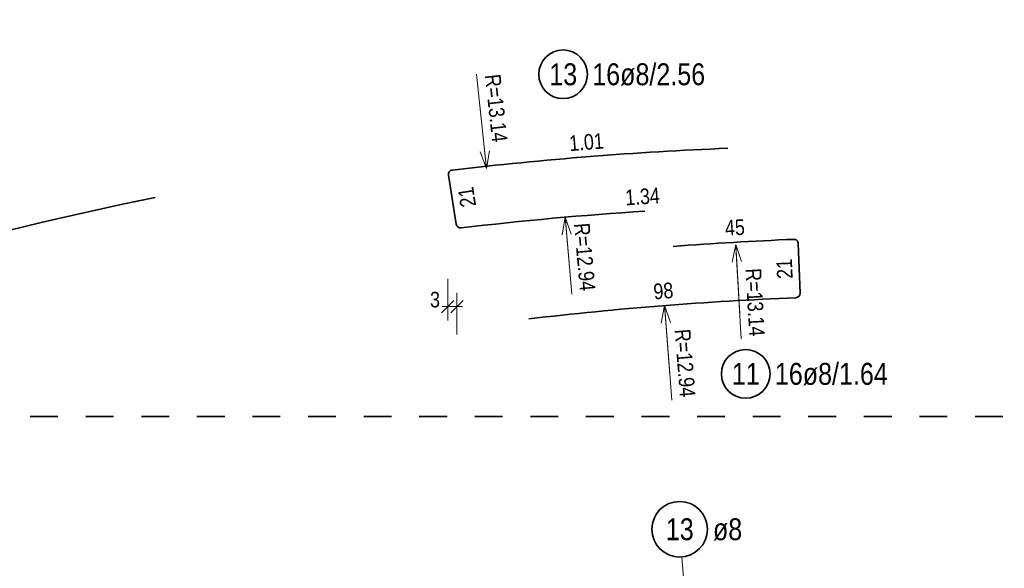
# Model space of a CAD drawing. Header units: millimetres. Extents: x -7.4 to 35.1, y -18.1 to 22.4.
# Tile 7 of 37: x 9.5 to 13.1, y 2.5 to 4.5. Entities that reach past the tile are written whole.
import ezdxf

# ---------------------------------------------------------------- set-up
doc = ezdxf.new("R2010")
doc.units = ezdxf.units.MM
doc.linetypes.add('HIDDEN', pattern=[0.375, 0.25, -0.125])
doc.styles.add('Arial Narrow', font='ARIALN.TTF')
doc.dimstyles.new('Arch_Strakon_dimstyle', dxfattribs={"dimtxt": 5.625, "dimasz": 1, "dimexe": 1.25, "dimexo": 0.0625, "dimgap": 1, "dimtad": 0, "dimdec": 5, "dimzin": 12, "dimdsep": 46, "dimtxsty": 'Arial Narrow', "dimblk": 'Arrowhead_Tick', "dimsah": 1, "dimcen": 0, "dimse1": 1, "dimse2": 1, "dimclrd": 6, "dimclrt": 3, "dimazin": 0, "dimtfac": 1, "dimtdec": 4, "dimtmove": 0, "dimatfit": 3, "dimldrblk": 'NONE', "dimfxl": 1, "dimtvp": 1, "dimtolj": 1, "dimtzin": 0, "dimlwd": 13, "dimarcsym": 2})
doc.dimstyles.new('Radial_Strakon_dimstyle', dxfattribs={"dimtxt": 5.625, "dimasz": 1, "dimexe": 1.25, "dimexo": 0.0625, "dimgap": 1, "dimtad": 0, "dimdec": 5, "dimzin": 12, "dimdsep": 46, "dimtxsty": 'Arial Narrow', "dimblk": 'Arrowhead_Radial_Reverse', "dimsah": 1, "dimcen": 0, "dimse1": 1, "dimse2": 1, "dimclrd": 6, "dimclrt": 3, "dimazin": 0, "dimtfac": 1, "dimtdec": 4, "dimtmove": 0, "dimatfit": 3, "dimldrblk": 'NONE', "dimfxl": 1, "dimtvp": 1, "dimtolj": 1, "dimtzin": 0, "dimlwd": 13, "dimarcsym": 2})

# ---------------------------------------------------------------- blocks, each defined once
blk = doc.blocks.new('Arrowhead_Radial_Reverse')
at = {"color": 0, "linetype": 'Continuous', "lineweight": -2}
for p, q in [((0, 0), (-25, 0)), ((0, 0), (-6.25, 1.67)), ((-6.25, -1.67), (0, 0))]:
    blk.add_line(p, q, dxfattribs=at)
blk = doc.blocks.new('*D17')
at = {"color": 6, "linetype": 'Continuous', "lineweight": 13}
blk.add_line((9.0791, 3.6065), (9.1689, 3.2884), dxfattribs=at)
at = {"layer": 'Defpoints', "color": 0}
for p in [(9.0764, 3.6162), (12.6489, -9.0335)]:
    blk.add_point(p, dxfattribs=at)
at = {"color": 6, "lineweight": 13, "xscale": 0.01, "yscale": 0.01, "zscale": 0.01, "rotation": 105.7709327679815}
blk.add_blockref('Arrowhead_Radial_Reverse', (9.0764, 3.6162), dxfattribs=at)
at = {"color": 3, "lineweight": 35, "insert": (9.1892, 3.4279), "char_height": 0.05625, "attachment_point": 5, "rotation": 285.7709, "style": 'Arial Narrow'}
blk.add_mtext('\\A1;R=13.14', dxfattribs=at)
blk = doc.blocks.new('_None')
blk = doc.blocks.new('*D20')
at = {"color": 6, "linetype": 'Continuous', "lineweight": 13}
blk.add_line((11.2005, 3.961), (11.165, 4.2896), dxfattribs=at)
at = {"layer": 'Defpoints', "color": 0}
for p in [(11.2016, 3.951), (12.6117, -9.1135)]:
    blk.add_point(p, dxfattribs=at)
at = {"color": 6, "lineweight": 13, "xscale": 0.01, "yscale": 0.01, "zscale": 0.01, "rotation": 276.1604745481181}
blk.add_blockref('Arrowhead_Radial_Reverse', (11.2016, 3.951), dxfattribs=at)
at = {"color": 3, "lineweight": 35, "insert": (11.236, 4.1678), "char_height": 0.05625, "attachment_point": 5, "rotation": 276.1605, "style": 'Arial Narrow'}
blk.add_mtext('\\A1;R=13.14', dxfattribs=at)
blk = doc.blocks.new('*D21')
at = {"color": 6, "linetype": 'Continuous', "lineweight": 13}
blk.add_line((11.4849, 3.7657), (11.5083, 3.4994), dxfattribs=at)
at = {"layer": 'Defpoints', "color": 0}
for p in [(11.4841, 3.7757), (12.6117, -9.1135)]:
    blk.add_point(p, dxfattribs=at)
at = {"color": 6, "lineweight": 13, "xscale": 0.01, "yscale": 0.01, "zscale": 0.01, "rotation": 95}
blk.add_blockref('Arrowhead_Radial_Reverse', (11.4841, 3.7757), dxfattribs=at)
at = {"color": 3, "lineweight": 35, "insert": (11.5542, 3.6326), "char_height": 0.05625, "attachment_point": 5, "rotation": 275, "style": 'Arial Narrow'}
blk.add_mtext('\\A1;R=12.94', dxfattribs=at)
blk = doc.blocks.new('Arrowhead_Tick')
at = {"color": 0, "linetype": 'Continuous', "lineweight": -2}
for p, q in [((0, 10), (0, -5)), ((-1, 0), (0, 0)), ((5, 0), (0, 0))]:
    blk.add_line(p, q, dxfattribs=at)
at = {"color": 2, "linetype": 'Continuous', "lineweight": 35}
blk.add_line((2.21, 2.21), (-2.21, -2.21), dxfattribs=at)
blk = doc.blocks.new('*D22')
at = {"color": 6, "linetype": 'Continuous', "lineweight": 13}
for p, q in [((11.0517, 3.4542), (11.0417, 3.4542)), ((11.0617, 3.4542), (11.0948, 3.4542)), ((11.1048, 3.4542), (11.1148, 3.4542))]:
    blk.add_line(p, q, dxfattribs=at)
at = {"layer": 'Defpoints', "color": 0}
for p in [(11.0617, 3.9432), (11.0948, 3.7357), (11.0948, 3.4542)]:
    blk.add_point(p, dxfattribs=at)
at = {"color": 6, "lineweight": 13, "xscale": 0.01, "yscale": 0.01, "zscale": 0.01}
blk.add_blockref('Arrowhead_Tick', (11.0617, 3.4542), dxfattribs=at)
at = {"color": 6, "lineweight": 13, "xscale": 0.01, "yscale": 0.01, "zscale": 0.01, "rotation": 180}
blk.add_blockref('Arrowhead_Tick', (11.0948, 3.4542), dxfattribs=at)
at = {"color": 3, "lineweight": 35, "insert": (11.0159, 3.4792), "char_height": 0.05625, "attachment_point": 5, "style": 'Arial Narrow'}
blk.add_mtext('\\A1;3', dxfattribs=at)
blk = doc.blocks.new('*D23')
at = {"color": 6, "linetype": 'Continuous', "lineweight": 13}
blk.add_line((12.0988, 3.6678), (12.1178, 3.3379), dxfattribs=at)
at = {"layer": 'Defpoints', "color": 0}
for p in [(12.0982, 3.6778), (12.8549, -9.4408)]:
    blk.add_point(p, dxfattribs=at)
at = {"color": 6, "lineweight": 13, "xscale": 0.01, "yscale": 0.01, "zscale": 0.01, "rotation": 93.30110239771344}
blk.add_blockref('Arrowhead_Radial_Reverse', (12.0982, 3.6778), dxfattribs=at)
at = {"color": 3, "lineweight": 35, "insert": (12.1677, 3.4696), "char_height": 0.05625, "attachment_point": 5, "rotation": 273.3011, "style": 'Arial Narrow'}
blk.add_mtext('\\A1;R=13.14', dxfattribs=at)
blk = doc.blocks.new('*D24')
at = {"color": 6, "linetype": 'Continuous', "lineweight": 13}
blk.add_line((11.8423, 3.4479), (11.8682, 3.1184), dxfattribs=at)
at = {"layer": 'Defpoints', "color": 0}
for p in [(11.8415, 3.4579), (12.8549, -9.4408)]:
    blk.add_point(p, dxfattribs=at)
at = {"color": 6, "lineweight": 13, "xscale": 0.01, "yscale": 0.01, "zscale": 0.01, "rotation": 94.49193821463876}
blk.add_blockref('Arrowhead_Radial_Reverse', (11.8415, 3.4579), dxfattribs=at)
at = {"color": 3, "lineweight": 35, "insert": (11.9154, 3.2512), "char_height": 0.05625, "attachment_point": 5, "rotation": 274.4919, "style": 'Arial Narrow'}
blk.add_mtext('\\A1;R=12.94', dxfattribs=at)
blk = doc.blocks.new('*D26')
at = {"color": 6, "linetype": 'Continuous', "lineweight": 13}
blk.add_line((13.1865, 9.7317), (13.1811, 9.4012), dxfattribs=at)
at = {"layer": 'Defpoints', "color": 0}
for p in [(13.1866, 9.7417), (12.9768, -3.1951)]:
    blk.add_point(p, dxfattribs=at)
at = {"color": 6, "lineweight": 13, "xscale": 0.01, "yscale": 0.01, "zscale": 0.01, "rotation": 89.07069649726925}
blk.add_blockref('Arrowhead_Radial_Reverse', (13.1866, 9.7417), dxfattribs=at)
at = {"color": 3, "lineweight": 35, "insert": (13.1258, 9.5308), "char_height": 0.05625, "attachment_point": 5, "rotation": 89.0707, "style": 'Arial Narrow'}
blk.add_mtext('\\A1;R=12.94', dxfattribs=at)

msp = doc.modelspace()

# ---------------------------------------------------------------- linework, layer by layer
at = {"color": 2, "linetype": 'Continuous', "lineweight": 35}
for p, q in [((11.064336, 3.926789), (11.092378, 3.750857)), ((12.323087, 3.680831), (12.330024, 3.502965))]:
    msp.add_line(p, q, dxfattribs=at)
at = {"color": 2, "linetype": 'HIDDEN', "lineweight": 35, "ltscale": 0.25}
msp.add_line((7.559215, 3.059502), (18.373859, 3.059502), dxfattribs=at)
at = {"color": 5, "linetype": 'Continuous', "lineweight": 18}
msp.add_line((11.904335, 2.554011), (11.941284, 2.105511), dxfattribs=at)
at = {"color": 2, "linetype": 'Continuous', "lineweight": 35}
for centre, radius in [((11.476775, 4.289713), 0.0875), ((12.133882, 3.212468), 0.0875), ((11.896125, 2.653673), 0.1)]:
    msp.add_circle(centre, radius, dxfattribs=at)
for centre, radius, start, end in [((12.611737, -9.113532), 13.148459, 92.3642176, 96.6974802), ((11.080137, 3.929308), 0.016, 96.69748, 189.055993), ((12.648916, -9.033496), 13.148469, 101.5830861, 109.9587794), ((12.611737, -9.113532), 12.938459, 93.7272975, 96.6650545), ((11.108178, 3.753375), 0.016, 189.055993, 276.665054), ((12.854867, -9.440833), 13.148469, 92.3905543, 94.2815633), ((12.307099, 3.680207), 0.016, 2.233489, 92.390554), ((12.854867, -9.440833), 12.938469, 92.3927124, 96.6618204), ((12.314036, 3.502342), 0.016, 272.392712, 2.233489)]:
    msp.add_arc(centre, radius, start, end, dxfattribs=at)

# ---------------------------------------------------------------- texts
at = {"color": 2, "lineweight": 35, "char_height": 0.07875, "attachment_point": 1, "line_spacing_factor": 0.9, "style": 'Arial Narrow'}
for s, insert in [('13', (11.427162, 4.329088)), ('16ø8/2.56', (11.581775, 4.329088)), ('11', (12.084269, 3.251843)), ('16ø8/1.64', (12.238882, 3.251843)), ('13', (11.846512, 2.693048)), ('ø8', (12.016125, 2.693048))]:
    msp.add_mtext(s, dxfattribs=dict(at, insert=insert))
at = {"color": 3, "lineweight": 25, "char_height": 0.05625, "attachment_point": 1, "line_spacing_factor": 0.9, "style": 'Arial Narrow'}
for s, insert, rotation in [('0', (11.54935, 4.073451), 4.529253), ('1', (11.584828, 4.076261), 4.375123), ('1', (11.496429, 4.069081), 4.759224), ('.', (11.531857, 4.07203), 4.644238), ('21', (11.108522, 3.808398), 99.055993), ('1', (11.698411, 3.874102), 3.944601), ('3', (11.751392, 3.877719), 3.710904), ('4', (11.786908, 3.880023), 3.554278), ('.', (11.733879, 3.876548), 3.827752), ('4', (12.057605, 3.764841), 3.378167), ('5', (12.093132, 3.766938), 3.224038), ('21', (12.246747, 3.553345), 92.233489), ('9', (11.799776, 3.536064), 4.570251), ('8', (11.835254, 3.5389), 4.413625)]:
    msp.add_mtext(s, dxfattribs=dict(at, insert=insert, rotation=rotation))

# ---------------------------------------------------------------- dimensions: what is measured, and where the dimension line sits
at = {"lineweight": 35}
for center, mpoint, text, override, picture, middle in [((12.976777, -3.195083), (13.186622, 9.741684), 'R=12.94', {"dimscale": 0.01, "dimtxt": 5.625, "dimasz": 1, "dimtad": 0, "dimjust": 4, "dimtih": 0, "dimtoh": 0, "dimdec": 2, "dimdsep": 46, "dimtxsty": 'Arial Narrow', "dimsah": 0, "dimclrd": 6, "dimclrt": 3, "dimtix": 1, "dimtofl": 0, "dimtmove": 0, "dimatfit": 3, "dimfxl": 1, "dimfxlon": 1, "dimlwd": 13}, '*D26', (13.183186, 9.529868)), ((12.611737, -9.113532), (11.201588, 3.951043), 'R=13.14', {"dimscale": 0.01, "dimtxt": 5.625, "dimasz": 1, "dimtad": 0, "dimjust": 4, "dimtih": 0, "dimtoh": 0, "dimdec": 2, "dimdsep": 46, "dimtxsty": 'Arial Narrow', "dimsah": 0, "dimclrd": 6, "dimclrt": 3, "dimtix": 0, "dimtofl": 0, "dimtmove": 0, "dimatfit": 3, "dimfxl": 1, "dimfxlon": 1, "dimlwd": 13}, '*D20', (11.178854, 4.161664)), ((12.611737, -9.113532), (11.484076, 3.775692), 'R=12.94', {"dimscale": 0.01, "dimtxt": 5.625, "dimasz": 1, "dimtad": 0, "dimjust": 2, "dimtih": 0, "dimtoh": 0, "dimdec": 2, "dimdsep": 46, "dimtxsty": 'Arial Narrow', "dimsah": 0, "dimclrd": 6, "dimclrt": 3, "dimtix": 1, "dimtofl": 0, "dimtmove": 0, "dimatfit": 3, "dimfxl": 1, "dimfxlon": 1, "dimlwd": 13}, '*D21', (11.497035, 3.627564)), ((12.854867, -9.440833), (12.098196, 3.677832), 'R=13.14', {"dimscale": 0.01, "dimtxt": 5.625, "dimasz": 1, "dimtad": 0, "dimjust": 4, "dimtih": 0, "dimtoh": 0, "dimdec": 2, "dimdsep": 46, "dimtxsty": 'Arial Narrow', "dimsah": 0, "dimclrd": 6, "dimclrt": 3, "dimtix": 1, "dimtofl": 0, "dimtmove": 0, "dimatfit": 3, "dimfxl": 1, "dimfxlon": 1, "dimlwd": 13}, '*D23', (12.110394, 3.46634)), ((12.648916, -9.033496), (9.076354, 3.616163), 'R=13.14', {"dimscale": 0.01, "dimtxt": 5.625, "dimasz": 1, "dimtad": 0, "dimjust": 4, "dimtih": 0, "dimtoh": 0, "dimdec": 2, "dimdsep": 46, "dimtxsty": 'Arial Narrow', "dimsah": 0, "dimclrd": 6, "dimclrt": 3, "dimtix": 1, "dimtofl": 0, "dimtmove": 0, "dimatfit": 3, "dimfxl": 1, "dimfxlon": 1, "dimlwd": 13}, '*D17', (9.133931, 3.412294)), ((12.854867, -9.440833), (11.841541, 3.457894), 'R=12.94', {"dimscale": 0.01, "dimtxt": 5.625, "dimasz": 1, "dimtad": 0, "dimjust": 4, "dimtih": 0, "dimtoh": 0, "dimdec": 2, "dimdsep": 46, "dimtxsty": 'Arial Narrow', "dimsah": 0, "dimclrd": 6, "dimclrt": 3, "dimtix": 1, "dimtofl": 0, "dimtmove": 0, "dimatfit": 3, "dimfxl": 1, "dimfxlon": 1, "dimlwd": 13}, '*D24', (11.858132, 3.246701))]:
    dim = msp.add_radius_dim(center=center, mpoint=mpoint, text=text, dimstyle='Radial_Strakon_dimstyle', override=override, dxfattribs=at)
    dim.commit()
    dim.dimension.update_dxf_attribs({"geometry": picture, "text_midpoint": middle, "dimtype": 164})
dim = msp.add_linear_dim(base=(11.094796, 3.454193), p1=(11.061715, 3.943234), p2=(11.094796, 3.735684), text='3', dimstyle='Arch_Strakon_dimstyle', override={"dimscale": 0.01, "dimtxt": 5.625, "dimasz": 1, "dimgap": 2.5, "dimtad": 1, "dimjust": 0, "dimtih": 0, "dimtoh": 0, "dimdec": 2, "dimdsep": 46, "dimtxsty": 'Arial Narrow', "dimclrd": 6, "dimclrt": 3, "dimtix": 0, "dimtofl": 255, "dimtmove": 2, "dimatfit": 2, "dimfxl": 0, "dimfxlon": 0, "dimtvp": 44.444444, "dimlwd": 13}, dxfattribs=at)
dim.commit()
dim.dimension.update_dxf_attribs({"geometry": '*D22', "text_midpoint": (11.015872, 3.479193), "dimtype": 160})

doc.saveas('drawing.dxf')
